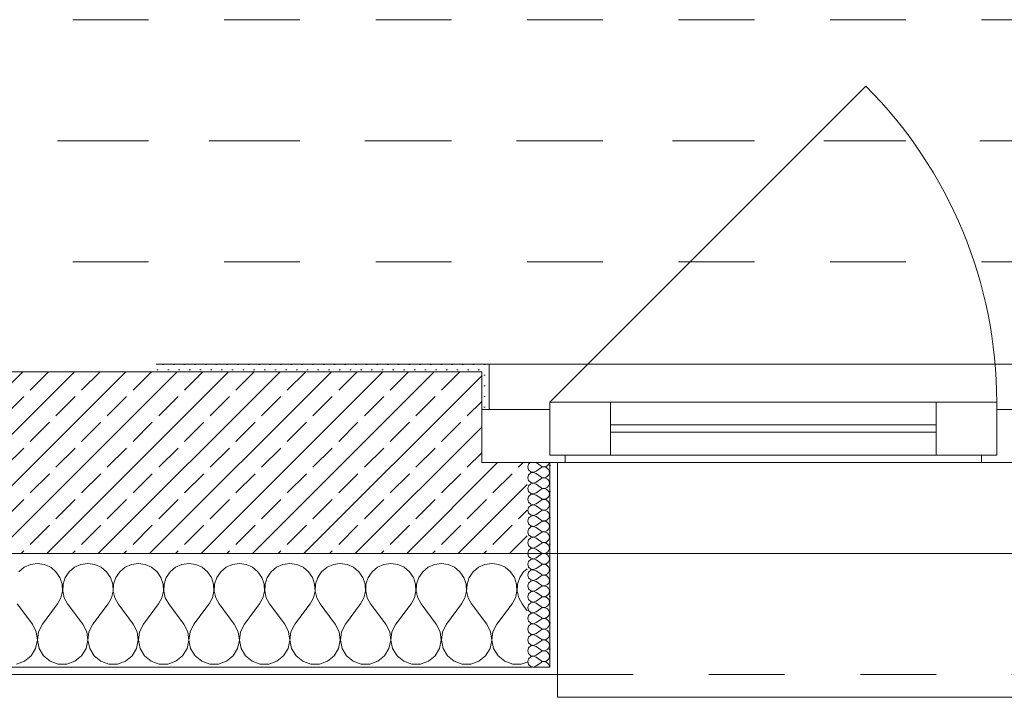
# Model space of a CAD drawing. Header units: metres. Extents: x -3.5 to 65.3, y -10.9 to 16.7.
# Tile 7 of 213: x 4.1 to 5.4, y -0.2 to 0.7. Entities that reach past the tile are written whole.
import ezdxf

# ---------------------------------------------------------------- set-up
doc = ezdxf.new("R2010")
doc.units = ezdxf.units.M
doc.header["$MEASUREMENT"] = 0
for name, pattern in [('Achse', [0.08, 0.04, -0.02, 0, -0.02]), ('Strichlinie doppelt', [0.218722, 0.105833, -0.042333, 0.028222, -0.042333]), ('Strichlinie eng', [0.046, 0.03, -0.016]), ('Untersicht', [0.04, 0.03, -0.01])]:
    doc.linetypes.add(name, pattern=pattern)
for name, color, linetype in [('451 - Universal.Achsen Raster', 7, 'Continuous'), ('603 - Struktur.Bodenplatte_ Decke Roh', 7, 'Continuous'), ('604 - Struktur.Wand Aussen', 7, 'Continuous'), ('608 - Struktur.Träger', 7, 'Continuous')]:
    doc.layers.add(name, color=color, linetype=linetype)
pattern_1 = [(0, (0, 0), (0, 0.03464102), [0, -0.02]), (0, (0.01, 0.01732), (0, 0.03464102), [0, -0.02])]
pattern_2 = [(45, (0, 0), (-0.007071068, 0.007071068), [0, -0.01])]

# ---------------------------------------------------------------- blocks, each defined once
blk = doc.blocks.new('*X20')
at = {"layer": '604 - Struktur.Wand Aussen', "color": 7, "linetype": 'Continuous', "lineweight": 5}
for p, q in [((4.1242, -0.0096), (4.1158, -0.0133)), ((4.1333, -0.0083), (4.1242, -0.0096)), ((4.1424, -0.0096), (4.1333, -0.0083)), ((4.1509, -0.0133), (4.1424, -0.0096)), ((4.1909, -0.0096), (4.1825, -0.0133)), ((4.2, -0.0083), (4.1909, -0.0096)), ((4.2091, -0.0096), (4.2, -0.0083)), ((4.2175, -0.0133), (4.2091, -0.0096)), ((4.2576, -0.0096), (4.2491, -0.0133)), ((4.2667, -0.0083), (4.2576, -0.0096)), ((4.2758, -0.0096), (4.2667, -0.0083)), ((4.2842, -0.0133), (4.2758, -0.0096)), ((4.3242, -0.0096), (4.3158, -0.0133)), ((4.3333, -0.0083), (4.3242, -0.0096)), ((4.3424, -0.0096), (4.3333, -0.0083)), ((4.3509, -0.0133), (4.3424, -0.0096)), ((4.3909, -0.0096), (4.3825, -0.0133)), ((4.4, -0.0083), (4.3909, -0.0096)), ((4.4091, -0.0096), (4.4, -0.0083)), ((4.4175, -0.0133), (4.4091, -0.0096)), ((4.4576, -0.0096), (4.4491, -0.0133)), ((4.4667, -0.0083), (4.4576, -0.0096)), ((4.4758, -0.0096), (4.4667, -0.0083)), ((4.4842, -0.0133), (4.4758, -0.0096)), ((4.5242, -0.0096), (4.5158, -0.0133)), ((4.5333, -0.0083), (4.5242, -0.0096)), ((4.5424, -0.0096), (4.5333, -0.0083)), ((4.5509, -0.0133), (4.5424, -0.0096)), ((4.5909, -0.0096), (4.5825, -0.0133)), ((4.6, -0.0083), (4.5909, -0.0096)), ((4.6091, -0.0096), (4.6, -0.0083)), ((4.6175, -0.0133), (4.6091, -0.0096)), ((4.6576, -0.0096), (4.6491, -0.0133)), ((4.6667, -0.0083), (4.6576, -0.0096)), ((4.6758, -0.0096), (4.6667, -0.0083)), ((4.6842, -0.0133), (4.6758, -0.0096)), ((4.7242, -0.0096), (4.7158, -0.0133)), ((4.7333, -0.0083), (4.7242, -0.0096)), ((4.7424, -0.0096), (4.7333, -0.0083)), ((4.7509, -0.0133), (4.7424, -0.0096)), ((4.1158, -0.0133), (4.1087, -0.0192)), ((4.1579, -0.0192), (4.1509, -0.0133)), ((4.1631, -0.0268), (4.1579, -0.0192)), ((4.1754, -0.0192), (4.1702, -0.0268)), ((4.1825, -0.0133), (4.1754, -0.0192)), ((4.2246, -0.0192), (4.2175, -0.0133)), ((4.2298, -0.0268), (4.2246, -0.0192)), ((4.2421, -0.0192), (4.2369, -0.0268)), ((4.2491, -0.0133), (4.2421, -0.0192)), ((4.2913, -0.0192), (4.2842, -0.0133)), ((4.2965, -0.0268), (4.2913, -0.0192)), ((4.3087, -0.0192), (4.3035, -0.0268)), ((4.3158, -0.0133), (4.3087, -0.0192)), ((4.3579, -0.0192), (4.3509, -0.0133)), ((4.3631, -0.0268), (4.3579, -0.0192)), ((4.3754, -0.0192), (4.3702, -0.0268)), ((4.3825, -0.0133), (4.3754, -0.0192)), ((4.4246, -0.0192), (4.4175, -0.0133)), ((4.4298, -0.0268), (4.4246, -0.0192)), ((4.4421, -0.0192), (4.4369, -0.0268)), ((4.4491, -0.0133), (4.4421, -0.0192)), ((4.4913, -0.0192), (4.4842, -0.0133)), ((4.4965, -0.0268), (4.4913, -0.0192)), ((4.5087, -0.0192), (4.5035, -0.0268)), ((4.5158, -0.0133), (4.5087, -0.0192)), ((4.5579, -0.0192), (4.5509, -0.0133)), ((4.5631, -0.0268), (4.5579, -0.0192)), ((4.5754, -0.0192), (4.5702, -0.0268)), ((4.5825, -0.0133), (4.5754, -0.0192)), ((4.6246, -0.0192), (4.6175, -0.0133)), ((4.6298, -0.0268), (4.6246, -0.0192)), ((4.6421, -0.0192), (4.6369, -0.0268)), ((4.6491, -0.0133), (4.6421, -0.0192)), ((4.6913, -0.0192), (4.6842, -0.0133)), ((4.6965, -0.0268), (4.6913, -0.0192)), ((4.7087, -0.0192), (4.7035, -0.0268)), ((4.7158, -0.0133), (4.7087, -0.0192)), ((4.7579, -0.0192), (4.7509, -0.0133)), ((4.7631, -0.0268), (4.7579, -0.0192)), ((4.7754, -0.0192), (4.7702, -0.0268)), ((4.78, -0.0154), (4.7754, -0.0192)), ((4.1661, -0.0355), (4.1631, -0.0268)), ((4.1665, -0.0447), (4.1661, -0.0355)), ((4.1672, -0.0355), (4.1668, -0.0447)), ((4.1702, -0.0268), (4.1672, -0.0355)), ((4.2328, -0.0355), (4.2298, -0.0268)), ((4.2332, -0.0447), (4.2328, -0.0355)), ((4.2339, -0.0355), (4.2335, -0.0447)), ((4.2369, -0.0268), (4.2339, -0.0355)), ((4.2994, -0.0355), (4.2965, -0.0268)), ((4.2999, -0.0447), (4.2994, -0.0355)), ((4.3006, -0.0355), (4.3001, -0.0447)), ((4.3035, -0.0268), (4.3006, -0.0355)), ((4.3661, -0.0355), (4.3631, -0.0268)), ((4.3665, -0.0447), (4.3661, -0.0355)), ((4.3672, -0.0355), (4.3668, -0.0447)), ((4.3702, -0.0268), (4.3672, -0.0355)), ((4.4328, -0.0355), (4.4298, -0.0268)), ((4.4332, -0.0447), (4.4328, -0.0355)), ((4.4339, -0.0355), (4.4335, -0.0447)), ((4.4369, -0.0268), (4.4339, -0.0355)), ((4.4994, -0.0355), (4.4965, -0.0268)), ((4.4999, -0.0447), (4.4994, -0.0355)), ((4.5006, -0.0355), (4.5001, -0.0447)), ((4.5035, -0.0268), (4.5006, -0.0355)), ((4.5661, -0.0355), (4.5631, -0.0268)), ((4.5665, -0.0447), (4.5661, -0.0355)), ((4.5672, -0.0355), (4.5668, -0.0447)), ((4.5702, -0.0268), (4.5672, -0.0355)), ((4.6328, -0.0355), (4.6298, -0.0268)), ((4.6332, -0.0447), (4.6328, -0.0355)), ((4.6339, -0.0355), (4.6335, -0.0447)), ((4.6369, -0.0268), (4.6339, -0.0355)), ((4.6994, -0.0355), (4.6965, -0.0268)), ((4.6999, -0.0447), (4.6994, -0.0355)), ((4.7006, -0.0355), (4.7001, -0.0447)), ((4.7035, -0.0268), (4.7006, -0.0355)), ((4.7661, -0.0355), (4.7631, -0.0268)), ((4.7665, -0.0447), (4.7661, -0.0355)), ((4.7672, -0.0355), (4.7668, -0.0447)), ((4.7702, -0.0268), (4.7672, -0.0355)), ((4.1645, -0.0536), (4.1665, -0.0447)), ((4.1668, -0.0447), (4.1689, -0.0536)), ((4.2311, -0.0536), (4.2332, -0.0447)), ((4.2335, -0.0447), (4.2355, -0.0536)), ((4.2978, -0.0536), (4.2999, -0.0447)), ((4.3001, -0.0447), (4.3022, -0.0536)), ((4.3645, -0.0536), (4.3665, -0.0447)), ((4.3668, -0.0447), (4.3689, -0.0536)), ((4.4311, -0.0536), (4.4332, -0.0447)), ((4.4335, -0.0447), (4.4355, -0.0536)), ((4.4978, -0.0536), (4.4999, -0.0447)), ((4.5001, -0.0447), (4.5022, -0.0536)), ((4.5645, -0.0536), (4.5665, -0.0447)), ((4.5668, -0.0447), (4.5689, -0.0536)), ((4.6311, -0.0536), (4.6332, -0.0447)), ((4.6335, -0.0447), (4.6355, -0.0536)), ((4.6978, -0.0536), (4.6999, -0.0447)), ((4.7001, -0.0447), (4.7022, -0.0536)), ((4.7645, -0.0536), (4.7665, -0.0447)), ((4.7668, -0.0447), (4.7689, -0.0536)), ((4.1267, -0.0883), (4.1067, -0.0617)), ((4.14, -0.0883), (4.16, -0.0617)), ((4.16, -0.0617), (4.1645, -0.0536)), ((4.1689, -0.0536), (4.1733, -0.0617)), ((4.1933, -0.0883), (4.1733, -0.0617)), ((4.2067, -0.0883), (4.2267, -0.0617)), ((4.2267, -0.0617), (4.2311, -0.0536)), ((4.2355, -0.0536), (4.24, -0.0617)), ((4.26, -0.0883), (4.24, -0.0617)), ((4.2733, -0.0883), (4.2933, -0.0617)), ((4.2933, -0.0617), (4.2978, -0.0536)), ((4.3022, -0.0536), (4.3067, -0.0617)), ((4.3267, -0.0883), (4.3067, -0.0617)), ((4.34, -0.0883), (4.36, -0.0617)), ((4.36, -0.0617), (4.3645, -0.0536)), ((4.3689, -0.0536), (4.3733, -0.0617)), ((4.3933, -0.0883), (4.3733, -0.0617)), ((4.4067, -0.0883), (4.4267, -0.0617)), ((4.4267, -0.0617), (4.4311, -0.0536)), ((4.4355, -0.0536), (4.44, -0.0617)), ((4.46, -0.0883), (4.44, -0.0617)), ((4.4733, -0.0883), (4.4933, -0.0617)), ((4.4933, -0.0617), (4.4978, -0.0536)), ((4.5022, -0.0536), (4.5067, -0.0617)), ((4.5267, -0.0883), (4.5067, -0.0617)), ((4.54, -0.0883), (4.56, -0.0617)), ((4.56, -0.0617), (4.5645, -0.0536)), ((4.5689, -0.0536), (4.5733, -0.0617)), ((4.5933, -0.0883), (4.5733, -0.0617)), ((4.6067, -0.0883), (4.6267, -0.0617)), ((4.6267, -0.0617), (4.6311, -0.0536)), ((4.6355, -0.0536), (4.64, -0.0617)), ((4.66, -0.0883), (4.64, -0.0617)), ((4.6733, -0.0883), (4.6933, -0.0617)), ((4.6933, -0.0617), (4.6978, -0.0536)), ((4.7022, -0.0536), (4.7067, -0.0617)), ((4.7267, -0.0883), (4.7067, -0.0617)), ((4.74, -0.0883), (4.76, -0.0617)), ((4.76, -0.0617), (4.7645, -0.0536)), ((4.7689, -0.0536), (4.7733, -0.0617)), ((4.78, -0.0706), (4.7733, -0.0617)), ((4.1318, -0.0984), (4.1267, -0.0883)), ((4.14, -0.0883), (4.1349, -0.0984)), ((4.1985, -0.0984), (4.1933, -0.0883)), ((4.2067, -0.0883), (4.2015, -0.0984)), ((4.2651, -0.0984), (4.26, -0.0883)), ((4.2733, -0.0883), (4.2682, -0.0984)), ((4.3318, -0.0984), (4.3267, -0.0883)), ((4.34, -0.0883), (4.3349, -0.0984)), ((4.3985, -0.0984), (4.3933, -0.0883)), ((4.4067, -0.0883), (4.4015, -0.0984)), ((4.4651, -0.0984), (4.46, -0.0883)), ((4.4733, -0.0883), (4.4682, -0.0984)), ((4.5318, -0.0984), (4.5267, -0.0883)), ((4.54, -0.0883), (4.5349, -0.0984)), ((4.5985, -0.0984), (4.5933, -0.0883)), ((4.6067, -0.0883), (4.6015, -0.0984)), ((4.6651, -0.0984), (4.66, -0.0883)), ((4.6733, -0.0883), (4.6682, -0.0984)), ((4.7318, -0.0984), (4.7267, -0.0883)), ((4.74, -0.0883), (4.7349, -0.0984)), ((4.1333, -0.1096), (4.1318, -0.0984)), ((4.1349, -0.0984), (4.1334, -0.1096)), ((4.2, -0.1096), (4.1985, -0.0984)), ((4.2015, -0.0984), (4.2, -0.1096)), ((4.2666, -0.1096), (4.2651, -0.0984)), ((4.2682, -0.0984), (4.2667, -0.1096)), ((4.3333, -0.1096), (4.3318, -0.0984)), ((4.3349, -0.0984), (4.3334, -0.1096)), ((4.4, -0.1096), (4.3985, -0.0984)), ((4.4015, -0.0984), (4.4, -0.1096)), ((4.4666, -0.1096), (4.4651, -0.0984)), ((4.4682, -0.0984), (4.4667, -0.1096)), ((4.5333, -0.1096), (4.5318, -0.0984)), ((4.5349, -0.0984), (4.5334, -0.1096)), ((4.6, -0.1096), (4.5985, -0.0984)), ((4.6015, -0.0984), (4.6, -0.1096)), ((4.6666, -0.1096), (4.6651, -0.0984)), ((4.6682, -0.0984), (4.6667, -0.1096)), ((4.7333, -0.1096), (4.7318, -0.0984)), ((4.7349, -0.0984), (4.7334, -0.1096)), ((4.131, -0.1207), (4.1333, -0.1096)), ((4.1334, -0.1096), (4.1357, -0.1207)), ((4.1976, -0.1207), (4.2, -0.1096)), ((4.2, -0.1096), (4.2024, -0.1207)), ((4.2643, -0.1207), (4.2666, -0.1096)), ((4.2667, -0.1096), (4.269, -0.1207)), ((4.331, -0.1207), (4.3333, -0.1096)), ((4.3334, -0.1096), (4.3357, -0.1207)), ((4.3976, -0.1207), (4.4, -0.1096)), ((4.4, -0.1096), (4.4024, -0.1207)), ((4.4643, -0.1207), (4.4666, -0.1096)), ((4.4667, -0.1096), (4.469, -0.1207)), ((4.531, -0.1207), (4.5333, -0.1096)), ((4.5334, -0.1096), (4.5357, -0.1207)), ((4.5976, -0.1207), (4.6, -0.1096)), ((4.6, -0.1096), (4.6024, -0.1207)), ((4.6643, -0.1207), (4.6666, -0.1096)), ((4.6667, -0.1096), (4.669, -0.1207)), ((4.731, -0.1207), (4.7333, -0.1096)), ((4.7334, -0.1096), (4.7357, -0.1207)), ((4.1251, -0.1303), (4.131, -0.1207)), ((4.1357, -0.1207), (4.1416, -0.1303)), ((4.1917, -0.1303), (4.1976, -0.1207)), ((4.2024, -0.1207), (4.2083, -0.1303)), ((4.2584, -0.1303), (4.2643, -0.1207)), ((4.269, -0.1207), (4.2749, -0.1303)), ((4.3251, -0.1303), (4.331, -0.1207)), ((4.3357, -0.1207), (4.3416, -0.1303)), ((4.3917, -0.1303), (4.3976, -0.1207)), ((4.4024, -0.1207), (4.4083, -0.1303)), ((4.4584, -0.1303), (4.4643, -0.1207)), ((4.469, -0.1207), (4.4749, -0.1303)), ((4.5251, -0.1303), (4.531, -0.1207)), ((4.5357, -0.1207), (4.5416, -0.1303)), ((4.5917, -0.1303), (4.5976, -0.1207)), ((4.6024, -0.1207), (4.6083, -0.1303)), ((4.6584, -0.1303), (4.6643, -0.1207)), ((4.669, -0.1207), (4.6749, -0.1303)), ((4.7251, -0.1303), (4.731, -0.1207)), ((4.7357, -0.1207), (4.7416, -0.1303)), ((4.1057, -0.1412), (4.1163, -0.1374)), ((4.1163, -0.1374), (4.1251, -0.1303)), ((4.1416, -0.1303), (4.1504, -0.1374)), ((4.1504, -0.1374), (4.161, -0.1412)), ((4.161, -0.1412), (4.1723, -0.1412)), ((4.1723, -0.1412), (4.183, -0.1374)), ((4.183, -0.1374), (4.1917, -0.1303)), ((4.2083, -0.1303), (4.217, -0.1374)), ((4.217, -0.1374), (4.2277, -0.1412)), ((4.2277, -0.1412), (4.239, -0.1412)), ((4.239, -0.1412), (4.2496, -0.1374)), ((4.2496, -0.1374), (4.2584, -0.1303)), ((4.2749, -0.1303), (4.2837, -0.1374)), ((4.2837, -0.1374), (4.2943, -0.1412)), ((4.2943, -0.1412), (4.3057, -0.1412)), ((4.3057, -0.1412), (4.3163, -0.1374)), ((4.3163, -0.1374), (4.3251, -0.1303)), ((4.3416, -0.1303), (4.3504, -0.1374)), ((4.3504, -0.1374), (4.361, -0.1412)), ((4.361, -0.1412), (4.3723, -0.1412)), ((4.3723, -0.1412), (4.383, -0.1374)), ((4.383, -0.1374), (4.3917, -0.1303)), ((4.4083, -0.1303), (4.417, -0.1374)), ((4.417, -0.1374), (4.4277, -0.1412)), ((4.4277, -0.1412), (4.439, -0.1412)), ((4.439, -0.1412), (4.4496, -0.1374)), ((4.4496, -0.1374), (4.4584, -0.1303)), ((4.4749, -0.1303), (4.4837, -0.1374)), ((4.4837, -0.1374), (4.4943, -0.1412)), ((4.4943, -0.1412), (4.5057, -0.1412)), ((4.5057, -0.1412), (4.5163, -0.1374)), ((4.5163, -0.1374), (4.5251, -0.1303)), ((4.5416, -0.1303), (4.5504, -0.1374)), ((4.5504, -0.1374), (4.561, -0.1412)), ((4.561, -0.1412), (4.5723, -0.1412)), ((4.5723, -0.1412), (4.583, -0.1374)), ((4.583, -0.1374), (4.5917, -0.1303)), ((4.6083, -0.1303), (4.617, -0.1374)), ((4.617, -0.1374), (4.6277, -0.1412)), ((4.6277, -0.1412), (4.639, -0.1412)), ((4.639, -0.1412), (4.6496, -0.1374)), ((4.6496, -0.1374), (4.6584, -0.1303)), ((4.6749, -0.1303), (4.6837, -0.1374)), ((4.6837, -0.1374), (4.6943, -0.1412)), ((4.6943, -0.1412), (4.7057, -0.1412)), ((4.7057, -0.1412), (4.7163, -0.1374)), ((4.7163, -0.1374), (4.7251, -0.1303)), ((4.7416, -0.1303), (4.7504, -0.1374)), ((4.7504, -0.1374), (4.761, -0.1412)), ((4.761, -0.1412), (4.7723, -0.1412)), ((4.7723, -0.1412), (4.78, -0.1385))]:
    blk.add_line(p, q, dxfattribs=at)
blk = doc.blocks.new('*X59')
at = {"layer": '604 - Struktur.Wand Aussen', "color": 7, "linetype": 'Continuous', "lineweight": 5}
for p, q in [((4.7818, 0.123), (4.7807, 0.1193)), ((4.7807, 0.1193), (4.7818, 0.1155)), ((4.7839, 0.125), (4.7818, 0.123)), ((4.7921, 0.125), (4.7979, 0.1207)), ((4.7921, 0.1136), (4.7979, 0.1179)), ((4.7979, 0.1207), (4.7996, 0.1198)), ((4.7996, 0.1188), (4.7979, 0.1179)), ((4.7996, 0.1198), (4.8015, 0.1193)), ((4.8015, 0.1193), (4.7996, 0.1188)), ((4.8015, 0.1193), (4.8035, 0.1194)), ((4.8035, 0.1192), (4.8015, 0.1193)), ((4.8035, 0.1194), (4.8053, 0.12)), ((4.8053, 0.1185), (4.8035, 0.1192)), ((4.8053, 0.12), (4.807, 0.1212)), ((4.807, 0.1174), (4.8053, 0.1185)), ((4.807, 0.1212), (4.8082, 0.1227)), ((4.8082, 0.1159), (4.807, 0.1174)), ((4.8082, 0.1227), (4.809, 0.1245)), ((4.809, 0.1245), (4.8091, 0.125)), ((4.7818, 0.1088), (4.7807, 0.105)), ((4.7807, 0.105), (4.7818, 0.1012)), ((4.7818, 0.1155), (4.7847, 0.1129)), ((4.7847, 0.1114), (4.7818, 0.1088)), ((4.7847, 0.1129), (4.7885, 0.1122)), ((4.7885, 0.1121), (4.7847, 0.1114)), ((4.7885, 0.1122), (4.7921, 0.1136)), ((4.7921, 0.1107), (4.7885, 0.1121)), ((4.7921, 0.1107), (4.7979, 0.1064)), ((4.7979, 0.1064), (4.7996, 0.1055)), ((4.7996, 0.1045), (4.7979, 0.1036)), ((4.7996, 0.1055), (4.8015, 0.105)), ((4.8015, 0.105), (4.7996, 0.1045)), ((4.8015, 0.105), (4.8035, 0.1051)), ((4.8035, 0.1049), (4.8015, 0.105)), ((4.8035, 0.1051), (4.8053, 0.1058)), ((4.8053, 0.1042), (4.8035, 0.1049)), ((4.8053, 0.1058), (4.807, 0.1069)), ((4.807, 0.1031), (4.8053, 0.1042)), ((4.807, 0.1069), (4.8082, 0.1084)), ((4.809, 0.1141), (4.8082, 0.1159)), ((4.8082, 0.1084), (4.809, 0.1102)), ((4.8093, 0.1121), (4.809, 0.1141)), ((4.809, 0.1102), (4.8093, 0.1121)), ((4.7818, 0.0945), (4.7807, 0.0907)), ((4.7818, 0.1012), (4.7847, 0.0986)), ((4.7847, 0.0971), (4.7818, 0.0945)), ((4.7847, 0.0986), (4.7885, 0.0979)), ((4.7885, 0.0978), (4.7847, 0.0971)), ((4.7885, 0.0979), (4.7921, 0.0993)), ((4.7921, 0.0964), (4.7885, 0.0978)), ((4.7921, 0.0993), (4.7979, 0.1036)), ((4.7921, 0.0964), (4.7979, 0.0921)), ((4.7979, 0.0921), (4.7996, 0.0912)), ((4.7996, 0.0912), (4.8015, 0.0907)), ((4.8035, 0.0908), (4.8053, 0.0915)), ((4.8053, 0.0915), (4.807, 0.0926)), ((4.8082, 0.1016), (4.807, 0.1031)), ((4.807, 0.0926), (4.8082, 0.0941)), ((4.809, 0.0998), (4.8082, 0.1016)), ((4.8082, 0.0941), (4.809, 0.0959)), ((4.8093, 0.0979), (4.809, 0.0998)), ((4.809, 0.0959), (4.8093, 0.0979)), ((4.7807, 0.0907), (4.7818, 0.087)), ((4.7818, 0.0802), (4.7807, 0.0764)), ((4.7818, 0.087), (4.7847, 0.0843)), ((4.7847, 0.0828), (4.7818, 0.0802)), ((4.7847, 0.0843), (4.7885, 0.0836)), ((4.7885, 0.0835), (4.7847, 0.0828)), ((4.7885, 0.0836), (4.7921, 0.085)), ((4.7921, 0.0821), (4.7885, 0.0835)), ((4.7921, 0.085), (4.7979, 0.0893)), ((4.7921, 0.0821), (4.7979, 0.0779)), ((4.7996, 0.0902), (4.7979, 0.0893)), ((4.8015, 0.0907), (4.7996, 0.0902)), ((4.8015, 0.0907), (4.8035, 0.0908)), ((4.8035, 0.0906), (4.8015, 0.0907)), ((4.8053, 0.09), (4.8035, 0.0906)), ((4.807, 0.0888), (4.8053, 0.09)), ((4.8053, 0.0772), (4.807, 0.0783)), ((4.8082, 0.0873), (4.807, 0.0888)), ((4.807, 0.0783), (4.8082, 0.0798)), ((4.809, 0.0855), (4.8082, 0.0873)), ((4.8082, 0.0798), (4.809, 0.0816)), ((4.8093, 0.0836), (4.809, 0.0855)), ((4.809, 0.0816), (4.8093, 0.0836)), ((4.7807, 0.0764), (4.7818, 0.0727)), ((4.7818, 0.0659), (4.7807, 0.0621)), ((4.7818, 0.0727), (4.7847, 0.07)), ((4.7847, 0.0685), (4.7818, 0.0659)), ((4.7847, 0.07), (4.7885, 0.0693)), ((4.7885, 0.0693), (4.7847, 0.0685)), ((4.7885, 0.0693), (4.7921, 0.0707)), ((4.7921, 0.0679), (4.7885, 0.0693)), ((4.7921, 0.0707), (4.7979, 0.075)), ((4.7921, 0.0679), (4.7979, 0.0636)), ((4.7979, 0.0779), (4.7996, 0.0769)), ((4.7996, 0.076), (4.7979, 0.075)), ((4.7996, 0.0769), (4.8015, 0.0765)), ((4.8015, 0.0764), (4.7996, 0.076)), ((4.8015, 0.0765), (4.8035, 0.0766)), ((4.8035, 0.0763), (4.8015, 0.0764)), ((4.8035, 0.0766), (4.8053, 0.0772)), ((4.8053, 0.0757), (4.8035, 0.0763)), ((4.807, 0.0746), (4.8053, 0.0757)), ((4.8082, 0.073), (4.807, 0.0746)), ((4.807, 0.064), (4.8082, 0.0655)), ((4.809, 0.0712), (4.8082, 0.073)), ((4.8082, 0.0655), (4.809, 0.0673)), ((4.8093, 0.0693), (4.809, 0.0712)), ((4.809, 0.0673), (4.8093, 0.0693)), ((4.7807, 0.0621), (4.7818, 0.0584)), ((4.7818, 0.0584), (4.7847, 0.0558)), ((4.7847, 0.0542), (4.7818, 0.0516)), ((4.7847, 0.0558), (4.7885, 0.055)), ((4.7885, 0.055), (4.7847, 0.0542)), ((4.7885, 0.055), (4.7921, 0.0564)), ((4.7921, 0.0536), (4.7885, 0.055)), ((4.7921, 0.0564), (4.7979, 0.0607)), ((4.7921, 0.0536), (4.7979, 0.0493)), ((4.7979, 0.0636), (4.7996, 0.0626)), ((4.7996, 0.0617), (4.7979, 0.0607)), ((4.7996, 0.0626), (4.8015, 0.0622)), ((4.8015, 0.0621), (4.7996, 0.0617)), ((4.8015, 0.0622), (4.8035, 0.0623)), ((4.8035, 0.062), (4.8015, 0.0621)), ((4.8035, 0.0623), (4.8053, 0.0629)), ((4.8053, 0.0614), (4.8035, 0.062)), ((4.8053, 0.0629), (4.807, 0.064)), ((4.807, 0.0603), (4.8053, 0.0614)), ((4.8082, 0.0588), (4.807, 0.0603)), ((4.809, 0.057), (4.8082, 0.0588)), ((4.8082, 0.0512), (4.809, 0.053)), ((4.8093, 0.055), (4.809, 0.057)), ((4.809, 0.053), (4.8093, 0.055)), ((4.7818, 0.0516), (4.7807, 0.0479)), ((4.7807, 0.0479), (4.7818, 0.0441)), ((4.7818, 0.0441), (4.7847, 0.0415)), ((4.7847, 0.04), (4.7818, 0.0373)), ((4.7847, 0.0415), (4.7885, 0.0407)), ((4.7885, 0.0407), (4.7847, 0.04)), ((4.7885, 0.0407), (4.7921, 0.0421)), ((4.7921, 0.0393), (4.7885, 0.0407)), ((4.7921, 0.0421), (4.7979, 0.0464)), ((4.7921, 0.0393), (4.7979, 0.035)), ((4.7979, 0.0493), (4.7996, 0.0483)), ((4.7996, 0.0474), (4.7979, 0.0464)), ((4.7996, 0.0483), (4.8015, 0.0479)), ((4.8015, 0.0478), (4.7996, 0.0474)), ((4.8015, 0.0479), (4.8035, 0.048)), ((4.8035, 0.0477), (4.8015, 0.0478)), ((4.8035, 0.048), (4.8053, 0.0486)), ((4.8053, 0.0471), (4.8035, 0.0477)), ((4.8053, 0.0486), (4.807, 0.0497)), ((4.807, 0.046), (4.8053, 0.0471)), ((4.807, 0.0497), (4.8082, 0.0512)), ((4.8082, 0.0445), (4.807, 0.046)), ((4.809, 0.0427), (4.8082, 0.0445)), ((4.8093, 0.0407), (4.809, 0.0427)), ((4.809, 0.0388), (4.8093, 0.0407)), ((4.7818, 0.0373), (4.7807, 0.0336)), ((4.7807, 0.0336), (4.7818, 0.0298)), ((4.7818, 0.0298), (4.7847, 0.0272)), ((4.7847, 0.0272), (4.7885, 0.0265)), ((4.7885, 0.0264), (4.7847, 0.0257)), ((4.7885, 0.0265), (4.7921, 0.0279)), ((4.7921, 0.025), (4.7885, 0.0264)), ((4.7921, 0.0279), (4.7979, 0.0321)), ((4.7979, 0.035), (4.7996, 0.034)), ((4.7996, 0.0331), (4.7979, 0.0321)), ((4.7996, 0.034), (4.8015, 0.0336)), ((4.8015, 0.0335), (4.7996, 0.0331)), ((4.8015, 0.0336), (4.8035, 0.0337)), ((4.8035, 0.0334), (4.8015, 0.0335)), ((4.8035, 0.0337), (4.8053, 0.0343)), ((4.8053, 0.0328), (4.8035, 0.0334)), ((4.8053, 0.0343), (4.807, 0.0354)), ((4.807, 0.0317), (4.8053, 0.0328)), ((4.807, 0.0354), (4.8082, 0.037)), ((4.8082, 0.0302), (4.807, 0.0317)), ((4.8082, 0.037), (4.809, 0.0388)), ((4.809, 0.0284), (4.8082, 0.0302)), ((4.8093, 0.0264), (4.809, 0.0284)), ((4.809, 0.0245), (4.8093, 0.0264)), ((4.7818, 0.023), (4.7807, 0.0193)), ((4.7807, 0.0193), (4.7818, 0.0155)), ((4.7847, 0.0257), (4.7818, 0.023)), ((4.7818, 0.0155), (4.7847, 0.0129)), ((4.7885, 0.0122), (4.7921, 0.0136)), ((4.7921, 0.025), (4.7979, 0.0207)), ((4.7921, 0.0136), (4.7979, 0.0179)), ((4.7979, 0.0207), (4.7996, 0.0198)), ((4.7996, 0.0188), (4.7979, 0.0179)), ((4.7996, 0.0198), (4.8015, 0.0193)), ((4.8015, 0.0193), (4.7996, 0.0188)), ((4.8015, 0.0193), (4.8035, 0.0194)), ((4.8035, 0.0192), (4.8015, 0.0193)), ((4.8035, 0.0194), (4.8053, 0.02)), ((4.8053, 0.0185), (4.8035, 0.0192)), ((4.8053, 0.02), (4.807, 0.0212)), ((4.807, 0.0174), (4.8053, 0.0185)), ((4.807, 0.0212), (4.8082, 0.0227)), ((4.8082, 0.0159), (4.807, 0.0174)), ((4.8082, 0.0227), (4.809, 0.0245)), ((4.809, 0.0141), (4.8082, 0.0159)), ((4.8093, 0.0121), (4.809, 0.0141)), ((4.7818, 0.0088), (4.7807, 0.005)), ((4.7807, 0.005), (4.7818, 0.0012)), ((4.7847, 0.0114), (4.7818, 0.0088)), ((4.7818, 0.0012), (4.7847, -0.0014)), ((4.7847, 0.0129), (4.7885, 0.0122)), ((4.7885, 0.0121), (4.7847, 0.0114)), ((4.7921, 0.0107), (4.7885, 0.0121)), ((4.7921, 0.0107), (4.7979, 0.0064)), ((4.7921, -0.0007), (4.7979, 0.0036)), ((4.7979, 0.0064), (4.7996, 0.0055)), ((4.7996, 0.0045), (4.7979, 0.0036)), ((4.7996, 0.0055), (4.8015, 0.005)), ((4.8015, 0.005), (4.7996, 0.0045)), ((4.8015, 0.005), (4.8035, 0.0051)), ((4.8035, 0.0049), (4.8015, 0.005)), ((4.8035, 0.0051), (4.8053, 0.0058)), ((4.8053, 0.0042), (4.8035, 0.0049)), ((4.8053, 0.0058), (4.807, 0.0069)), ((4.807, 0.0031), (4.8053, 0.0042)), ((4.807, 0.0069), (4.8082, 0.0084)), ((4.8082, 0.0016), (4.807, 0.0031)), ((4.8082, 0.0084), (4.809, 0.0102)), ((4.809, -0.0002), (4.8082, 0.0016)), ((4.809, 0.0102), (4.8093, 0.0121)), ((4.7818, -0.0055), (4.7807, -0.0093)), ((4.7807, -0.0093), (4.7818, -0.013)), ((4.7847, -0.0029), (4.7818, -0.0055)), ((4.7847, -0.0014), (4.7885, -0.0021)), ((4.7885, -0.0022), (4.7847, -0.0029)), ((4.7885, -0.0021), (4.7921, -0.0007)), ((4.7921, -0.0036), (4.7885, -0.0022)), ((4.7921, -0.0036), (4.7979, -0.0079)), ((4.7921, -0.015), (4.7979, -0.0107)), ((4.7979, -0.0079), (4.7996, -0.0088)), ((4.7996, -0.0098), (4.7979, -0.0107)), ((4.7996, -0.0088), (4.8015, -0.0093)), ((4.8015, -0.0093), (4.7996, -0.0098)), ((4.8015, -0.0093), (4.8035, -0.0092)), ((4.8035, -0.0094), (4.8015, -0.0093)), ((4.8035, -0.0092), (4.8053, -0.0085)), ((4.8053, -0.01), (4.8035, -0.0094)), ((4.8053, -0.0085), (4.807, -0.0074)), ((4.807, -0.0112), (4.8053, -0.01)), ((4.807, -0.0074), (4.8082, -0.0059)), ((4.8082, -0.0127), (4.807, -0.0112)), ((4.8082, -0.0059), (4.809, -0.0041)), ((4.809, -0.0145), (4.8082, -0.0127)), ((4.8093, -0.0021), (4.809, -0.0002)), ((4.809, -0.0041), (4.8093, -0.0021)), ((4.7818, -0.0198), (4.7807, -0.0236)), ((4.7807, -0.0236), (4.7818, -0.0273)), ((4.7818, -0.013), (4.7847, -0.0157)), ((4.7847, -0.0172), (4.7818, -0.0198)), ((4.7847, -0.0157), (4.7885, -0.0164)), ((4.7885, -0.0165), (4.7847, -0.0172)), ((4.7885, -0.0164), (4.7921, -0.015)), ((4.7921, -0.0179), (4.7885, -0.0165)), ((4.7921, -0.0179), (4.7979, -0.0221)), ((4.7921, -0.0293), (4.7979, -0.025)), ((4.7979, -0.0221), (4.7996, -0.0231)), ((4.7996, -0.024), (4.7979, -0.025)), ((4.7996, -0.0231), (4.8015, -0.0235)), ((4.8015, -0.0236), (4.7996, -0.024)), ((4.8015, -0.0235), (4.8035, -0.0234)), ((4.8035, -0.0237), (4.8015, -0.0236)), ((4.8035, -0.0234), (4.8053, -0.0228)), ((4.8053, -0.0243), (4.8035, -0.0237)), ((4.8053, -0.0228), (4.807, -0.0217)), ((4.807, -0.0254), (4.8053, -0.0243)), ((4.807, -0.0217), (4.8082, -0.0202)), ((4.8082, -0.027), (4.807, -0.0254)), ((4.8082, -0.0202), (4.809, -0.0184)), ((4.8093, -0.0164), (4.809, -0.0145)), ((4.809, -0.0184), (4.8093, -0.0164)), ((4.7818, -0.0341), (4.7807, -0.0379)), ((4.7807, -0.0379), (4.7818, -0.0416)), ((4.7818, -0.0273), (4.7847, -0.03)), ((4.7847, -0.0315), (4.7818, -0.0341)), ((4.7847, -0.03), (4.7885, -0.0307)), ((4.7885, -0.0307), (4.7847, -0.0315)), ((4.7885, -0.0307), (4.7921, -0.0293)), ((4.7921, -0.0321), (4.7885, -0.0307)), ((4.7921, -0.0321), (4.7979, -0.0364)), ((4.7979, -0.0364), (4.7996, -0.0374)), ((4.7996, -0.0383), (4.7979, -0.0393)), ((4.7996, -0.0374), (4.8015, -0.0378)), ((4.8015, -0.0379), (4.7996, -0.0383)), ((4.8015, -0.0378), (4.8035, -0.0377)), ((4.8035, -0.038), (4.8015, -0.0379)), ((4.8035, -0.0377), (4.8053, -0.0371)), ((4.8053, -0.0386), (4.8035, -0.038)), ((4.8053, -0.0371), (4.807, -0.036)), ((4.807, -0.0397), (4.8053, -0.0386)), ((4.807, -0.036), (4.8082, -0.0345)), ((4.809, -0.0288), (4.8082, -0.027)), ((4.8082, -0.0345), (4.809, -0.0327)), ((4.8093, -0.0307), (4.809, -0.0288)), ((4.809, -0.0327), (4.8093, -0.0307)), ((4.7818, -0.0484), (4.7807, -0.0521)), ((4.7818, -0.0416), (4.7847, -0.0442)), ((4.7847, -0.0458), (4.7818, -0.0484)), ((4.7847, -0.0442), (4.7885, -0.045)), ((4.7885, -0.045), (4.7847, -0.0458)), ((4.7885, -0.045), (4.7921, -0.0436)), ((4.7921, -0.0464), (4.7885, -0.045)), ((4.7921, -0.0436), (4.7979, -0.0393)), ((4.7921, -0.0464), (4.7979, -0.0507)), ((4.7979, -0.0507), (4.7996, -0.0517)), ((4.7996, -0.0517), (4.8015, -0.0521)), ((4.8035, -0.052), (4.8053, -0.0514)), ((4.8053, -0.0514), (4.807, -0.0503)), ((4.8082, -0.0412), (4.807, -0.0397)), ((4.807, -0.0503), (4.8082, -0.0488)), ((4.809, -0.043), (4.8082, -0.0412)), ((4.8082, -0.0488), (4.809, -0.047)), ((4.8093, -0.045), (4.809, -0.043)), ((4.809, -0.047), (4.8093, -0.045)), ((4.7807, -0.0521), (4.7818, -0.0559)), ((4.7818, -0.0627), (4.7807, -0.0664)), ((4.7818, -0.0559), (4.7847, -0.0585)), ((4.7847, -0.06), (4.7818, -0.0627)), ((4.7847, -0.0585), (4.7885, -0.0593)), ((4.7885, -0.0593), (4.7847, -0.06)), ((4.7885, -0.0593), (4.7921, -0.0579)), ((4.7921, -0.0607), (4.7885, -0.0593)), ((4.7921, -0.0579), (4.7979, -0.0536)), ((4.7921, -0.0607), (4.7979, -0.065)), ((4.7996, -0.0526), (4.7979, -0.0536)), ((4.7979, -0.065), (4.7996, -0.066)), ((4.8015, -0.0522), (4.7996, -0.0526)), ((4.8015, -0.0521), (4.8035, -0.052)), ((4.8035, -0.0523), (4.8015, -0.0522)), ((4.8053, -0.0529), (4.8035, -0.0523)), ((4.807, -0.054), (4.8053, -0.0529)), ((4.8053, -0.0657), (4.807, -0.0646)), ((4.8082, -0.0555), (4.807, -0.054)), ((4.807, -0.0646), (4.8082, -0.063)), ((4.809, -0.0573), (4.8082, -0.0555)), ((4.8082, -0.063), (4.809, -0.0612)), ((4.8093, -0.0593), (4.809, -0.0573)), ((4.809, -0.0612), (4.8093, -0.0593)), ((4.7807, -0.0664), (4.7818, -0.0702)), ((4.7818, -0.077), (4.7807, -0.0807)), ((4.7818, -0.0702), (4.7847, -0.0728)), ((4.7847, -0.0743), (4.7818, -0.077)), ((4.7847, -0.0728), (4.7885, -0.0735)), ((4.7885, -0.0736), (4.7847, -0.0743)), ((4.7885, -0.0735), (4.7921, -0.0721)), ((4.7921, -0.075), (4.7885, -0.0736)), ((4.7921, -0.0721), (4.7979, -0.0679)), ((4.7921, -0.075), (4.7979, -0.0793)), ((4.7996, -0.0669), (4.7979, -0.0679)), ((4.7996, -0.066), (4.8015, -0.0664)), ((4.8015, -0.0665), (4.7996, -0.0669)), ((4.8015, -0.0664), (4.8035, -0.0663)), ((4.8035, -0.0666), (4.8015, -0.0665)), ((4.8035, -0.0663), (4.8053, -0.0657)), ((4.8053, -0.0672), (4.8035, -0.0666)), ((4.807, -0.0683), (4.8053, -0.0672)), ((4.8082, -0.0698), (4.807, -0.0683)), ((4.807, -0.0788), (4.8082, -0.0773)), ((4.809, -0.0716), (4.8082, -0.0698)), ((4.8082, -0.0773), (4.809, -0.0755)), ((4.8093, -0.0736), (4.809, -0.0716)), ((4.809, -0.0755), (4.8093, -0.0736)), ((4.7807, -0.0807), (4.7818, -0.0845)), ((4.7818, -0.0845), (4.7847, -0.0871)), ((4.7847, -0.0886), (4.7818, -0.0912)), ((4.7847, -0.0871), (4.7885, -0.0878)), ((4.7885, -0.0879), (4.7847, -0.0886)), ((4.7885, -0.0878), (4.7921, -0.0864)), ((4.7921, -0.0893), (4.7885, -0.0879)), ((4.7921, -0.0864), (4.7979, -0.0821)), ((4.7921, -0.0893), (4.7979, -0.0936)), ((4.7979, -0.0793), (4.7996, -0.0802)), ((4.7996, -0.0812), (4.7979, -0.0821)), ((4.7996, -0.0802), (4.8015, -0.0807)), ((4.8015, -0.0807), (4.7996, -0.0812)), ((4.8015, -0.0807), (4.8035, -0.0806)), ((4.8035, -0.0808), (4.8015, -0.0807)), ((4.8035, -0.0806), (4.8053, -0.08)), ((4.8053, -0.0815), (4.8035, -0.0808)), ((4.8053, -0.08), (4.807, -0.0788)), ((4.807, -0.0826), (4.8053, -0.0815)), ((4.8082, -0.0841), (4.807, -0.0826)), ((4.809, -0.0859), (4.8082, -0.0841)), ((4.8082, -0.0916), (4.809, -0.0898)), ((4.8093, -0.0879), (4.809, -0.0859)), ((4.809, -0.0898), (4.8093, -0.0879)), ((4.7818, -0.0912), (4.7807, -0.095)), ((4.7807, -0.095), (4.7818, -0.0988)), ((4.7818, -0.0988), (4.7847, -0.1014)), ((4.7847, -0.1029), (4.7818, -0.1055)), ((4.7847, -0.1014), (4.7885, -0.1021)), ((4.7885, -0.1022), (4.7847, -0.1029)), ((4.7885, -0.1021), (4.7921, -0.1007)), ((4.7921, -0.1036), (4.7885, -0.1022)), ((4.7921, -0.1007), (4.7979, -0.0964)), ((4.7921, -0.1036), (4.7979, -0.1079)), ((4.7979, -0.0936), (4.7996, -0.0945)), ((4.7996, -0.0955), (4.7979, -0.0964)), ((4.7996, -0.0945), (4.8015, -0.095)), ((4.8015, -0.095), (4.7996, -0.0955)), ((4.8015, -0.095), (4.8035, -0.0949)), ((4.8035, -0.0951), (4.8015, -0.095)), ((4.8035, -0.0949), (4.8053, -0.0942)), ((4.8053, -0.0958), (4.8035, -0.0951)), ((4.8053, -0.0942), (4.807, -0.0931)), ((4.807, -0.0969), (4.8053, -0.0958)), ((4.807, -0.0931), (4.8082, -0.0916)), ((4.8082, -0.0984), (4.807, -0.0969)), ((4.809, -0.1002), (4.8082, -0.0984)), ((4.8093, -0.1021), (4.809, -0.1002)), ((4.809, -0.1041), (4.8093, -0.1021)), ((4.7818, -0.1055), (4.7807, -0.1093)), ((4.7807, -0.1093), (4.7818, -0.113)), ((4.7818, -0.113), (4.7847, -0.1157)), ((4.7847, -0.1157), (4.7885, -0.1164)), ((4.7885, -0.1165), (4.7847, -0.1172)), ((4.7885, -0.1164), (4.7921, -0.115)), ((4.7921, -0.1179), (4.7885, -0.1165)), ((4.7921, -0.115), (4.7979, -0.1107)), ((4.7979, -0.1079), (4.7996, -0.1088)), ((4.7996, -0.1098), (4.7979, -0.1107)), ((4.7996, -0.1088), (4.8015, -0.1093)), ((4.8015, -0.1093), (4.7996, -0.1098)), ((4.8015, -0.1093), (4.8035, -0.1092)), ((4.8035, -0.1094), (4.8015, -0.1093)), ((4.8035, -0.1092), (4.8053, -0.1085)), ((4.8053, -0.11), (4.8035, -0.1094)), ((4.8053, -0.1085), (4.807, -0.1074)), ((4.807, -0.1112), (4.8053, -0.11)), ((4.807, -0.1074), (4.8082, -0.1059)), ((4.8082, -0.1127), (4.807, -0.1112)), ((4.8082, -0.1059), (4.809, -0.1041)), ((4.809, -0.1145), (4.8082, -0.1127)), ((4.8093, -0.1164), (4.809, -0.1145)), ((4.809, -0.1184), (4.8093, -0.1164)), ((4.7818, -0.1198), (4.7807, -0.1236)), ((4.7807, -0.1236), (4.7818, -0.1273)), ((4.7847, -0.1172), (4.7818, -0.1198)), ((4.7818, -0.1273), (4.7847, -0.13)), ((4.7847, -0.13), (4.7885, -0.1307)), ((4.7885, -0.1307), (4.7921, -0.1293)), ((4.7921, -0.1179), (4.7979, -0.1221)), ((4.7921, -0.1293), (4.7979, -0.125)), ((4.7979, -0.1221), (4.7996, -0.1231)), ((4.7996, -0.124), (4.7979, -0.125)), ((4.7996, -0.1231), (4.8015, -0.1235)), ((4.8015, -0.1236), (4.7996, -0.124)), ((4.8015, -0.1235), (4.8035, -0.1234)), ((4.8035, -0.1237), (4.8015, -0.1236)), ((4.8035, -0.1234), (4.8053, -0.1228)), ((4.8053, -0.1243), (4.8035, -0.1237)), ((4.8053, -0.1228), (4.807, -0.1217)), ((4.807, -0.1254), (4.8053, -0.1243)), ((4.807, -0.1217), (4.8082, -0.1202)), ((4.8082, -0.127), (4.807, -0.1254)), ((4.8082, -0.1202), (4.809, -0.1184)), ((4.809, -0.1288), (4.8082, -0.127)), ((4.8093, -0.1307), (4.809, -0.1288)), ((4.7818, -0.1341), (4.7807, -0.1379)), ((4.7807, -0.1379), (4.7818, -0.1416)), ((4.7847, -0.1315), (4.7818, -0.1341)), ((4.7818, -0.1416), (4.7847, -0.1442)), ((4.7885, -0.1307), (4.7847, -0.1315)), ((4.7921, -0.1321), (4.7885, -0.1307)), ((4.7921, -0.1321), (4.7979, -0.1364)), ((4.7921, -0.1436), (4.7979, -0.1393)), ((4.7979, -0.1364), (4.7996, -0.1374)), ((4.7996, -0.1383), (4.7979, -0.1393)), ((4.7996, -0.1374), (4.8015, -0.1378)), ((4.8015, -0.1379), (4.7996, -0.1383)), ((4.8015, -0.1378), (4.8035, -0.1377)), ((4.8035, -0.138), (4.8015, -0.1379)), ((4.8035, -0.1377), (4.8053, -0.1371)), ((4.8053, -0.1386), (4.8035, -0.138)), ((4.8053, -0.1371), (4.807, -0.136)), ((4.807, -0.1397), (4.8053, -0.1386)), ((4.807, -0.136), (4.8082, -0.1345)), ((4.8082, -0.1412), (4.807, -0.1397)), ((4.8082, -0.1345), (4.809, -0.1327)), ((4.809, -0.143), (4.8082, -0.1412)), ((4.809, -0.1327), (4.8093, -0.1307)), ((4.7847, -0.1442), (4.7885, -0.145)), ((4.7885, -0.145), (4.7921, -0.1436)), ((4.8093, -0.145), (4.809, -0.143))]:
    blk.add_line(p, q, dxfattribs=at)

msp = doc.modelspace()

# ---------------------------------------------------------------- hatches: boundary and pattern name
at = {"layer": '604 - Struktur.Wand Aussen', "linetype": 'Continuous', "lineweight": 0, "true_color": 0x000000}
h = msp.add_hatch(dxfattribs=at)
h.set_pattern_fill('Gips_0001', color=18, style=0, pattern_type=2)
h.set_pattern_definition(pattern_2)
h.paths.add_polyline_path([(4.29, 0.255), (4.29, 0.245), (4.72, 0.245), (4.72, 0.255)])
h = msp.add_hatch(dxfattribs=at)
h.set_pattern_fill('Gips_0001', color=18, style=0, pattern_type=2)
h.set_pattern_definition(pattern_2)
h.paths.add_polyline_path([(4.72, 0.195), (4.73, 0.195), (4.73, 0.255), (4.72, 0.255)])
h = msp.add_hatch(dxfattribs=at)
h.set_pattern_fill('Beton__Stahlbeton_0001', color=18, style=0, pattern_type=2)
h.set_pattern_definition([(45, (0, 0), (-0.03394113, 0.03394113), []), (45, (-0.01697, 0.01697), (-0.03394113, 0.03394113), [0.036, -0.012])])
h.paths.add_polyline_path([(3.46, 0.125), (3.46, 0.005), (4.78, 0.005), (4.78, 0.125), (4.72, 0.125), (4.72, 0.195), (4.72, 0.245), (3.52, 0.245), (3.52, 0.195), (3.52, 0.125)])
h = msp.add_hatch(dxfattribs=at)
h.set_pattern_fill('Verputz_0001', color=18, style=0, pattern_type=2)
h.set_pattern_definition(pattern_1)
h.paths.add_polyline_path([(4.81, 0.125), (4.81, -0.155), (4.82, -0.155), (4.82, 0.125)])
h = msp.add_hatch(dxfattribs=at)
h.set_pattern_fill('Verputz_0001', color=18, style=0, pattern_type=2)
h.set_pattern_definition(pattern_1)
h.paths.add_polyline_path([(3.43, -0.145), (3.43, -0.155), (4.81, -0.155), (4.81, -0.145)])

# ---------------------------------------------------------------- linework, layer by layer
at = {"layer": '451 - Universal.Achsen Raster', "color": 160, "linetype": 'Strichlinie doppelt', "lineweight": 9, "true_color": 0x3232ff}
msp.add_line((64.935, 0.55), (-3.175, 0.55), dxfattribs=at)
at = {"layer": '603 - Struktur.Bodenplatte_ Decke Roh', "color": 7, "linetype": 'Continuous', "lineweight": 18, "flags": 128}
msp.add_lwpolyline([(-0.015, 0.005), (43.73, 0.005)], dxfattribs=at)
at = {"layer": '604 - Struktur.Wand Aussen', "color": 7, "linetype": 'Continuous', "lineweight": 9}
for p, q in [((4.81, 0.205), (5.2272, 0.6222)), ((4.73, 0.255), (7.11, 0.255)), ((4.82, -0.155), (4.82, -0.185)), ((4.82, -0.185), (7.02, -0.185))]:
    msp.add_line(p, q, dxfattribs=at)
at = {"layer": '604 - Struktur.Wand Aussen', "color": 7, "linetype": 'Continuous', "lineweight": 5}
for p, q in [((4.72, 0.255), (4.73, 0.255)), ((4.73, 0.245), (4.73, 0.255)), ((4.73, 0.245), (4.73, 0.255)), ((4.73, 0.195), (4.73, 0.245)), ((4.73, 0.195), (4.73, 0.245)), ((4.72, 0.195), (4.73, 0.195)), ((4.72, 0.195), (4.73, 0.195)), ((4.72, 0.195), (4.73, 0.195)), ((4.78, 0.125), (4.81, 0.125)), ((4.78, 0.125), (4.81, 0.125)), ((4.78, 0.125), (4.81, 0.125)), ((4.81, 0.125), (4.82, 0.125)), ((4.81, 0.125), (4.81, -0.145)), ((4.81, -0.145), (4.81, 0.125)), ((4.81, 0.125), (4.82, 0.125)), ((4.81, 0.125), (4.82, 0.125)), ((4.82, 0.005), (4.82, 0.125)), ((4.82, 0.005), (4.82, 0.125)), ((4.82, -0.005), (4.82, 0.005)), ((4.82, -0.005), (4.82, 0.005)), ((4.82, -0.145), (4.82, -0.005)), ((4.82, -0.145), (4.82, -0.005)), ((3.46, -0.145), (4.78, -0.145)), ((4.78, -0.145), (4.81, -0.145)), ((4.81, -0.155), (4.82, -0.155)), ((4.82, -0.155), (4.82, -0.145)), ((4.82, -0.155), (4.82, -0.145))]:
    msp.add_line(p, q, dxfattribs=at)
at = {"layer": '604 - Struktur.Wand Aussen', "color": 7, "linetype": 'Strichlinie eng', "lineweight": 9}
for p, q in [((4.73, 0.255), (7.11, 0.255)), ((4.82, -0.155), (7.02, -0.155))]:
    msp.add_line(p, q, dxfattribs=at)
at = {"layer": '604 - Struktur.Wand Aussen', "color": 7, "linetype": 'Continuous', "lineweight": 13}
for p, q in [((4.72, 0.245), (3.52, 0.245)), ((4.72, 0.245), (4.72, 0.195)), ((4.72, 0.125), (4.72, 0.195)), ((4.72, 0.195), (4.81, 0.195)), ((4.72, 0.125), (4.72, 0.195)), ((4.72, 0.125), (4.72, 0.195)), ((4.81, 0.135), (4.81, 0.205)), ((4.81, 0.205), (4.89, 0.205)), ((4.81, 0.195), (4.81, 0.135)), ((4.89, 0.205), (5.32, 0.205)), ((4.89, 0.205), (4.89, 0.135)), ((5.32, 0.135), (5.32, 0.205)), ((5.32, 0.205), (5.4, 0.205)), ((5.4, 0.205), (5.4, 0.135)), ((5.4, 0.135), (5.4, 0.195)), ((5.4, 0.195), (5.42, 0.195)), ((4.89, 0.175), (5.32, 0.175)), ((5.32, 0.165), (4.89, 0.165)), ((4.81, 0.135), (4.83, 0.135)), ((4.89, 0.135), (4.81, 0.135)), ((4.83, 0.135), (4.83, 0.125)), ((5.32, 0.135), (4.89, 0.135)), ((5.4, 0.135), (5.32, 0.135)), ((5.38, 0.125), (5.38, 0.135)), ((5.38, 0.135), (5.4, 0.135)), ((4.72, 0.125), (4.78, 0.125)), ((4.83, 0.125), (4.72, 0.125)), ((4.72, 0.125), (4.78, 0.125)), ((4.72, 0.125), (4.78, 0.125)), ((5.38, 0.125), (4.83, 0.125)), ((5.42, 0.125), (5.38, 0.125)), ((3.46, 0.005), (4.78, 0.005))]:
    msp.add_line(p, q, dxfattribs=at)
at = {"layer": '604 - Struktur.Wand Aussen', "color": 7, "linetype": 'Continuous', "lineweight": 5, "flags": 128}
for points in [[(4.72, 0.255), (4.29, 0.255)], [(3.43, -0.155), (4.81, -0.155)]]:
    msp.add_lwpolyline(points, dxfattribs=at)
at = {"layer": '604 - Struktur.Wand Aussen', "color": 7, "linetype": 'Continuous', "lineweight": 9}
msp.add_arc((4.81, 0.205), 0.59, 0, 45, dxfattribs=at)
msp.add_point((4.73, 0.255), dxfattribs=at)
at = {"layer": '608 - Struktur.Träger', "color": 7, "linetype": 'Untersicht', "lineweight": 13}
for p, q in [((0.38, 0.71), (61.88, 0.71)), ((0.38, 0.39), (61.88, 0.39))]:
    msp.add_line(p, q, dxfattribs=at)
at = {"layer": '608 - Struktur.Träger', "color": 7, "linetype": 'Achse', "lineweight": 9}
msp.add_line((0.38, 0.55), (61.88, 0.55), dxfattribs=at)

# ---------------------------------------------------------------- block references
at = {"layer": '604 - Struktur.Wand Aussen', "color": 7, "lineweight": 18}
for name in ['*X59', '*X20']:
    msp.add_blockref(name, (0, 0), dxfattribs=at)

doc.saveas('drawing.dxf')
